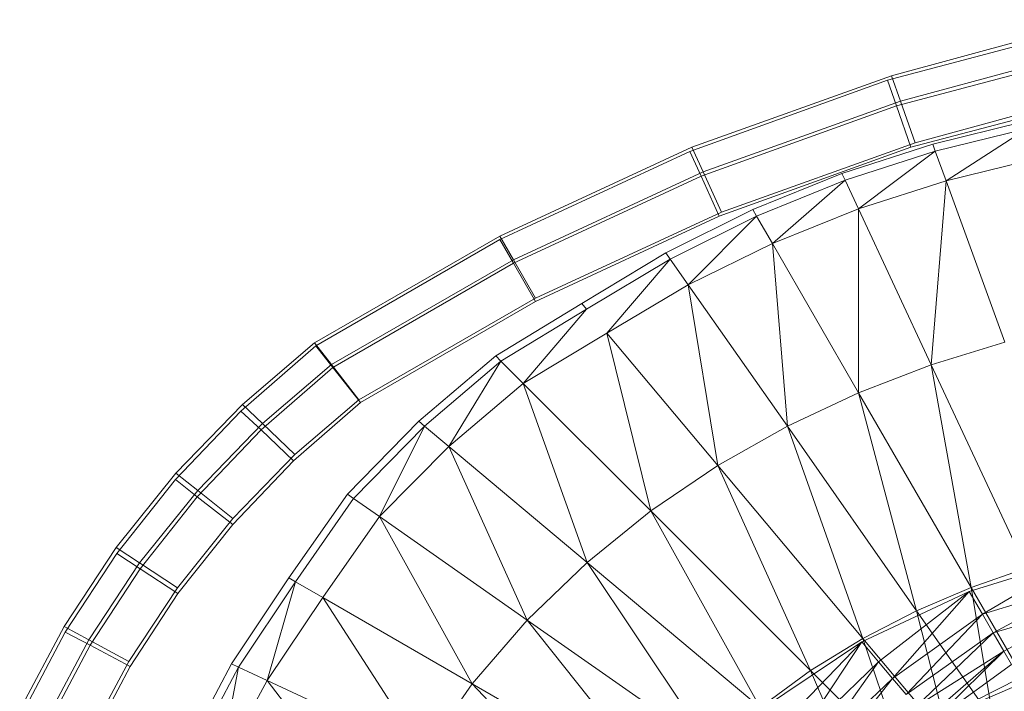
# Model space of a CAD drawing. Header units: metres. Extents: x 391.1 to 427.5, y 12.8 to 28.4.
# Tile 132 of 206: x 406.465 to 406.619, y 27.397 to 27.502. Entities that reach past the tile are written whole.
import ezdxf

# ---------------------------------------------------------------- set-up
doc = ezdxf.new("R2010")
doc.units = ezdxf.units.M
doc.layers.add('A-DETL-____-MBND', color=7, linetype='Continuous', lineweight=18)

# ---------------------------------------------------------------- blocks, each defined once
blk = doc.blocks.new('Family - Inodor PA-152420-03_TEL_P0A')
at = {"layer": 'A-DETL-____-MBND', "color": 253, "true_color": 0xaaaaaa}
for p, q in [((0.15122, 0.3699), (0.18317, 0.37834)), ((0.15122, 0.3699), (0.18317, 0.37834)), ((0.18411, 0.3794), (0.15186, 0.3706)), ((0.18411, 0.3794), (0.15186, 0.3706)), ((0.18512, 0.37527), (0.15326, 0.36659)), ((0.18512, 0.37527), (0.15326, 0.36659)), ((0.15261, 0.36588), (0.18417, 0.37421)), ((0.15261, 0.36588), (0.18417, 0.37421)), ((0.15186, 0.3706), (0.12055, 0.35938)), ((0.15186, 0.3706), (0.12055, 0.35938)), ((0.15186, 0.3706), (0.15326, 0.36659)), ((0.15326, 0.36659), (0.15186, 0.3706)), ((0.12022, 0.35872), (0.15122, 0.3699)), ((0.12022, 0.35872), (0.15122, 0.3699)), ((0.15122, 0.3699), (0.15261, 0.36588)), ((0.15261, 0.36588), (0.15122, 0.3699)), ((0.18578, 0.36754), (0.15485, 0.35938)), ((0.15485, 0.35938), (0.18578, 0.36754)), ((0.18578, 0.36754), (0.15485, 0.35938)), ((0.18578, 0.36754), (0.15485, 0.35938)), ((0.18674, 0.3686), (0.15553, 0.36009)), ((0.18674, 0.3686), (0.15553, 0.36009)), ((0.15326, 0.36659), (0.12232, 0.3555)), ((0.15326, 0.36659), (0.12232, 0.3555)), ((0.15326, 0.36659), (0.15553, 0.36009)), ((0.15553, 0.36009), (0.15326, 0.36659)), ((0.12198, 0.35484), (0.15261, 0.36588)), ((0.12198, 0.35484), (0.15261, 0.36588)), ((0.15261, 0.36588), (0.15485, 0.35938)), ((0.15485, 0.35938), (0.15261, 0.36588)), ((0.1583, 0.35988), (0.1727, 0.36344)), ((0.17301, 0.36229), (0.1587, 0.35877)), ((0.17301, 0.36229), (0.16039, 0.35412)), ((0.15553, 0.36009), (0.12517, 0.34921)), ((0.15553, 0.36009), (0.12517, 0.34921)), ((0.14407, 0.35527), (0.1583, 0.35988)), ((0.1587, 0.35877), (0.1583, 0.35988)), ((0.12055, 0.35938), (0.09041, 0.34544)), ((0.12055, 0.35938), (0.09041, 0.34544)), ((0.09042, 0.34489), (0.12022, 0.35872)), ((0.09042, 0.34489), (0.12022, 0.35872)), ((0.12022, 0.35872), (0.12198, 0.35484)), ((0.12198, 0.35484), (0.12022, 0.35872)), ((0.12055, 0.35938), (0.12232, 0.3555)), ((0.12232, 0.3555), (0.12055, 0.35938)), ((0.15485, 0.35938), (0.12484, 0.34856)), ((0.12484, 0.34856), (0.15485, 0.35938)), ((0.15485, 0.35938), (0.12484, 0.34856)), ((0.15485, 0.35938), (0.12484, 0.34856)), ((0.1587, 0.35877), (0.14458, 0.3542)), ((0.1587, 0.35877), (0.14667, 0.34971)), ((0.16039, 0.35412), (0.1587, 0.35877)), ((0.17429, 0.35751), (0.16039, 0.35412)), ((0.12232, 0.3555), (0.09254, 0.34172)), ((0.12232, 0.3555), (0.09254, 0.34172)), ((0.12232, 0.3555), (0.12517, 0.34921)), ((0.12517, 0.34921), (0.12232, 0.3555)), ((0.1301, 0.3496), (0.14407, 0.35527)), ((0.14458, 0.3542), (0.14407, 0.35527)), ((0.09255, 0.34118), (0.12198, 0.35484)), ((0.09255, 0.34118), (0.12198, 0.35484)), ((0.12198, 0.35484), (0.12484, 0.34856)), ((0.12484, 0.34856), (0.12198, 0.35484)), ((0.14458, 0.3542), (0.13069, 0.34858)), ((0.13316, 0.34429), (0.14458, 0.3542)), ((0.14667, 0.34971), (0.14458, 0.3542)), ((0.16039, 0.35412), (0.14667, 0.34971)), ((0.16039, 0.35412), (0.15807, 0.32526)), ((0.16961, 0.32879), (0.16039, 0.35412)), ((0.12517, 0.34921), (0.09599, 0.33571)), ((0.12517, 0.34921), (0.09599, 0.33571)), ((0.11646, 0.34281), (0.1301, 0.3496)), ((0.13069, 0.34858), (0.1301, 0.3496)), ((0.14667, 0.34971), (0.13316, 0.34429)), ((0.15807, 0.32526), (0.14667, 0.34971)), ((0.14667, 0.34971), (0.14668, 0.32087)), ((0.12484, 0.34856), (0.09601, 0.33517)), ((0.09601, 0.33517), (0.12484, 0.34856)), ((0.12484, 0.34856), (0.09601, 0.33517)), ((0.12484, 0.34856), (0.09601, 0.33517)), ((0.13069, 0.34858), (0.11714, 0.34184)), ((0.11998, 0.33779), (0.13069, 0.34858)), ((0.13316, 0.34429), (0.13069, 0.34858)), ((0.09041, 0.34544), (0.06135, 0.32867)), ((0.09041, 0.34544), (0.06135, 0.32867)), ((0.06155, 0.32822), (0.09042, 0.34489)), ((0.06155, 0.32822), (0.09042, 0.34489)), ((0.09041, 0.34544), (0.09254, 0.34172)), ((0.09254, 0.34172), (0.09041, 0.34544)), ((0.09042, 0.34489), (0.09255, 0.34118)), ((0.09255, 0.34118), (0.09042, 0.34489)), ((0.10326, 0.33489), (0.11646, 0.34281)), ((0.11714, 0.34184), (0.11646, 0.34281)), ((0.13316, 0.34429), (0.11998, 0.33779)), ((0.14668, 0.32087), (0.13316, 0.34429)), ((0.13316, 0.34429), (0.13551, 0.31561)), ((0.09254, 0.34172), (0.06401, 0.32527)), ((0.09254, 0.34172), (0.06401, 0.32527)), ((0.09254, 0.34172), (0.09599, 0.33571)), ((0.09599, 0.33571), (0.09254, 0.34172)), ((0.11714, 0.34184), (0.10402, 0.33399)), ((0.1072, 0.3302), (0.11714, 0.34184)), ((0.11998, 0.33779), (0.11714, 0.34184)), ((0.06423, 0.32483), (0.09255, 0.34118)), ((0.06423, 0.32483), (0.09255, 0.34118)), ((0.09255, 0.34118), (0.09601, 0.33517)), ((0.09601, 0.33517), (0.09255, 0.34118)), ((0.11998, 0.33779), (0.1072, 0.3302)), ((0.13551, 0.31561), (0.11998, 0.33779)), ((0.11998, 0.33779), (0.12462, 0.30944)), ((0.09599, 0.33571), (0.06832, 0.31975)), ((0.09599, 0.33571), (0.06832, 0.31975)), ((0.09601, 0.33517), (0.06857, 0.31933)), ((0.06857, 0.31933), (0.09601, 0.33517)), ((0.09601, 0.33517), (0.06857, 0.31933)), ((0.09601, 0.33517), (0.06857, 0.31933)), ((0.08977, 0.32667), (0.10326, 0.33489)), ((0.10402, 0.33399), (0.0906, 0.32583)), ((0.0941, 0.32233), (0.10402, 0.33399)), ((0.10402, 0.33399), (0.10326, 0.33489)), ((0.1072, 0.3302), (0.0941, 0.32233)), ((0.12462, 0.30944), (0.1072, 0.3302)), ((0.1072, 0.3302), (0.11411, 0.30232)), ((0.04983, 0.318), (0.06155, 0.32822)), ((0.04983, 0.318), (0.06155, 0.32822)), ((0.06135, 0.32867), (0.05007, 0.31904)), ((0.06135, 0.32867), (0.05007, 0.31904)), ((0.06135, 0.32867), (0.06401, 0.32527)), ((0.06401, 0.32527), (0.06135, 0.32867)), ((0.06155, 0.32822), (0.06423, 0.32483)), ((0.06423, 0.32483), (0.06155, 0.32822)), ((0.16961, 0.32879), (0.15807, 0.32526)), ((0.07772, 0.31638), (0.08977, 0.32667)), ((0.0906, 0.32583), (0.07863, 0.31562)), ((0.08242, 0.31244), (0.0906, 0.32583)), ((0.0906, 0.32583), (0.08977, 0.32667)), ((0.0941, 0.32233), (0.0906, 0.32583)), ((0.05299, 0.31502), (0.06423, 0.32483)), ((0.05299, 0.31502), (0.06423, 0.32483)), ((0.06401, 0.32527), (0.0532, 0.31603)), ((0.06401, 0.32527), (0.0532, 0.31603)), ((0.06401, 0.32527), (0.06832, 0.31975)), ((0.06832, 0.31975), (0.06401, 0.32527)), ((0.06423, 0.32483), (0.06857, 0.31933)), ((0.06857, 0.31933), (0.06423, 0.32483)), ((0.15807, 0.32526), (0.14668, 0.32087)), ((0.17296, 0.29333), (0.15807, 0.32526)), ((0.15807, 0.32526), (0.16433, 0.29031)), ((0.0941, 0.32233), (0.08242, 0.31244)), ((0.11411, 0.30232), (0.0941, 0.32233)), ((0.0941, 0.32233), (0.1041, 0.29424)), ((0.06832, 0.31975), (0.05827, 0.31117)), ((0.06832, 0.31975), (0.05827, 0.31117)), ((0.14668, 0.32087), (0.13551, 0.31561)), ((0.16433, 0.29031), (0.14668, 0.32087)), ((0.14668, 0.32087), (0.15578, 0.28666)), ((0.05007, 0.31904), (0.03963, 0.30823)), ((0.05007, 0.31904), (0.03963, 0.30823)), ((0.05007, 0.31904), (0.0532, 0.31603)), ((0.0532, 0.31603), (0.05007, 0.31904)), ((0.06857, 0.31933), (0.05809, 0.31019)), ((0.05809, 0.31019), (0.06857, 0.31933)), ((0.06857, 0.31933), (0.05809, 0.31019)), ((0.06857, 0.31933), (0.05809, 0.31019)), ((0.03955, 0.30725), (0.04983, 0.318)), ((0.03955, 0.30725), (0.04983, 0.318)), ((0.04983, 0.318), (0.05299, 0.31502)), ((0.05299, 0.31502), (0.04983, 0.318)), ((0.04298, 0.30455), (0.05299, 0.31502)), ((0.04298, 0.30455), (0.05299, 0.31502)), ((0.0532, 0.31603), (0.04304, 0.30551)), ((0.0532, 0.31603), (0.04304, 0.30551)), ((0.05299, 0.31502), (0.05809, 0.31019)), ((0.05809, 0.31019), (0.05299, 0.31502)), ((0.0532, 0.31603), (0.05827, 0.31117)), ((0.05827, 0.31117), (0.0532, 0.31603)), ((0.06652, 0.30494), (0.07772, 0.31638)), ((0.07863, 0.31562), (0.06749, 0.30427)), ((0.07154, 0.30143), (0.07863, 0.31562)), ((0.07863, 0.31562), (0.07772, 0.31638)), ((0.08242, 0.31244), (0.07863, 0.31562)), ((0.13551, 0.31561), (0.12462, 0.30944)), ((0.15578, 0.28666), (0.13551, 0.31561)), ((0.13551, 0.31561), (0.14737, 0.28232)), ((0.08242, 0.31244), (0.07154, 0.30143)), ((0.1041, 0.29424), (0.08242, 0.31244)), ((0.08242, 0.31244), (0.09472, 0.2852)), ((0.05827, 0.31117), (0.04857, 0.30112)), ((0.05827, 0.31117), (0.04857, 0.30112)), ((0.05809, 0.31019), (0.04853, 0.30018)), ((0.04853, 0.30018), (0.05809, 0.31019)), ((0.05809, 0.31019), (0.04853, 0.30018)), ((0.05809, 0.31019), (0.04853, 0.30018)), ((0.12462, 0.30944), (0.11411, 0.30232)), ((0.14737, 0.28232), (0.12462, 0.30944)), ((0.12462, 0.30944), (0.13916, 0.27727)), ((0.03963, 0.30823), (0.03028, 0.29658)), ((0.03963, 0.30823), (0.03028, 0.29658)), ((0.03963, 0.30823), (0.04304, 0.30551)), ((0.04304, 0.30551), (0.03963, 0.30823)), ((0.03034, 0.29566), (0.03955, 0.30725)), ((0.03034, 0.29566), (0.03955, 0.30725)), ((0.03955, 0.30725), (0.04298, 0.30455)), ((0.04298, 0.30455), (0.03955, 0.30725)), ((0.04304, 0.30551), (0.03394, 0.29417)), ((0.04304, 0.30551), (0.03394, 0.29417)), ((0.03401, 0.29326), (0.04298, 0.30455)), ((0.03401, 0.29326), (0.04298, 0.30455)), ((0.04298, 0.30455), (0.04853, 0.30018)), ((0.04853, 0.30018), (0.04298, 0.30455)), ((0.04304, 0.30551), (0.04857, 0.30112)), ((0.04857, 0.30112), (0.04304, 0.30551)), ((0.05734, 0.29181), (0.06652, 0.30494)), ((0.06749, 0.30427), (0.05837, 0.29122)), ((0.06749, 0.30427), (0.06652, 0.30494)), ((0.07154, 0.30143), (0.06749, 0.30427)), ((0.04857, 0.30112), (0.03987, 0.29028)), ((0.04857, 0.30112), (0.03987, 0.29028)), ((0.07154, 0.30143), (0.06265, 0.28875)), ((0.09472, 0.2852), (0.07154, 0.30143)), ((0.07154, 0.30143), (0.0861, 0.27521)), ((0.11411, 0.30232), (0.1041, 0.29424)), ((0.13916, 0.27727), (0.11411, 0.30232)), ((0.11411, 0.30232), (0.13124, 0.27147)), ((0.04853, 0.30018), (0.03995, 0.28939)), ((0.03995, 0.28939), (0.04853, 0.30018)), ((0.04853, 0.30018), (0.03995, 0.28939)), ((0.04853, 0.30018), (0.03995, 0.28939)), ((0.03028, 0.29658), (0.0221, 0.28418)), ((0.03028, 0.29658), (0.0221, 0.28418)), ((0.03028, 0.29658), (0.03394, 0.29417)), ((0.03394, 0.29417), (0.03028, 0.29658)), ((0.02228, 0.28332), (0.03034, 0.29566)), ((0.02228, 0.28332), (0.03034, 0.29566)), ((0.03034, 0.29566), (0.03401, 0.29326)), ((0.03401, 0.29326), (0.03034, 0.29566)), ((0.18124, 0.29507), (0.16404, 0.28969)), ((0.18124, 0.29507), (0.16609, 0.28614)), ((0.18124, 0.29507), (0.16609, 0.28614)), ((0.03394, 0.29417), (0.02597, 0.28209)), ((0.03394, 0.29417), (0.02597, 0.28209)), ((0.03394, 0.29417), (0.03987, 0.29028)), ((0.03987, 0.29028), (0.03394, 0.29417)), ((0.1041, 0.29424), (0.09472, 0.2852)), ((0.13124, 0.27147), (0.1041, 0.29424)), ((0.1041, 0.29424), (0.12373, 0.26489)), ((0.02616, 0.28125), (0.03401, 0.29326)), ((0.02616, 0.28125), (0.03401, 0.29326)), ((0.03401, 0.29326), (0.03995, 0.28939)), ((0.03995, 0.28939), (0.03401, 0.29326)), ((0.17296, 0.29333), (0.16433, 0.29031)), ((0.03987, 0.29028), (0.03224, 0.27872)), ((0.03987, 0.29028), (0.03224, 0.27872)), ((0.04836, 0.27833), (0.05734, 0.29181)), ((0.05837, 0.29122), (0.04943, 0.27783)), ((0.05392, 0.27574), (0.05837, 0.29122)), ((0.05837, 0.29122), (0.05734, 0.29181)), ((0.06265, 0.28875), (0.05837, 0.29122)), ((0.16433, 0.29031), (0.15578, 0.28666)), ((0.17482, 0.27214), (0.16433, 0.29031)), ((0.16433, 0.29031), (0.16785, 0.26942)), ((0.18265, 0.29122), (0.16609, 0.28614)), ((0.18265, 0.29122), (0.16609, 0.28614)), ((0.18265, 0.29122), (0.1678, 0.28318)), ((0.18265, 0.29122), (0.1678, 0.28318)), ((0.03995, 0.28939), (0.03245, 0.27791)), ((0.03245, 0.27791), (0.03995, 0.28939)), ((0.03995, 0.28939), (0.03245, 0.27791)), ((0.03995, 0.28939), (0.03245, 0.27791)), ((0.06265, 0.28875), (0.05392, 0.27574)), ((0.0861, 0.27521), (0.06265, 0.28875)), ((0.06265, 0.28875), (0.07843, 0.26431)), ((0.16404, 0.28969), (0.14719, 0.28178)), ((0.16404, 0.28969), (0.14982, 0.27864)), ((0.16404, 0.28969), (0.14982, 0.27864)), ((0.16404, 0.28969), (0.15202, 0.27602)), ((0.16404, 0.28969), (0.15202, 0.27602)), ((0.16609, 0.28614), (0.16404, 0.28969)), ((0.16404, 0.28969), (0.16609, 0.28614)), ((0.18381, 0.28801), (0.1678, 0.28318)), ((0.18381, 0.28801), (0.1678, 0.28318)), ((0.18381, 0.28801), (0.16944, 0.28034)), ((0.18381, 0.28801), (0.16944, 0.28034)), ((0.15578, 0.28666), (0.14737, 0.28232)), ((0.16609, 0.28614), (0.15202, 0.27602)), ((0.16609, 0.28614), (0.15202, 0.27602)), ((0.16609, 0.28614), (0.15413, 0.27351)), ((0.16609, 0.28614), (0.15413, 0.27351)), ((0.16785, 0.26942), (0.15578, 0.28666)), ((0.15578, 0.28666), (0.16093, 0.26617)), ((0.1678, 0.28318), (0.16609, 0.28614)), ((0.16609, 0.28614), (0.1678, 0.28318)), ((0.0221, 0.28418), (0.01513, 0.27111)), ((0.0221, 0.28418), (0.01513, 0.27111)), ((0.0221, 0.28418), (0.02597, 0.28209)), ((0.02597, 0.28209), (0.0221, 0.28418)), ((0.09472, 0.2852), (0.0861, 0.27521)), ((0.12373, 0.26489), (0.09472, 0.2852)), ((0.09472, 0.2852), (0.11674, 0.25752)), ((0.01542, 0.27034), (0.02228, 0.28332)), ((0.01542, 0.27034), (0.02228, 0.28332)), ((0.02228, 0.28332), (0.02616, 0.28125)), ((0.02616, 0.28125), (0.02228, 0.28332)), ((0.1678, 0.28318), (0.15413, 0.27351)), ((0.1678, 0.28318), (0.15413, 0.27351)), ((0.1678, 0.28318), (0.15569, 0.27164)), ((0.1678, 0.28318), (0.15569, 0.27164)), ((0.16944, 0.28034), (0.1678, 0.28318)), ((0.1678, 0.28318), (0.16944, 0.28034)), ((0.02597, 0.28209), (0.01919, 0.26938)), ((0.02597, 0.28209), (0.01919, 0.26938)), ((0.01948, 0.26861), (0.02616, 0.28125)), ((0.01948, 0.26861), (0.02616, 0.28125)), ((0.02597, 0.28209), (0.03224, 0.27872)), ((0.03224, 0.27872), (0.02597, 0.28209)), ((0.02616, 0.28125), (0.03245, 0.27791)), ((0.03245, 0.27791), (0.02616, 0.28125)), ((0.14719, 0.28178), (0.13114, 0.27102)), ((0.14719, 0.28178), (0.13428, 0.26839)), ((0.14719, 0.28178), (0.13428, 0.26839)), ((0.14719, 0.28178), (0.1369, 0.26619)), ((0.14719, 0.28178), (0.1369, 0.26619)), ((0.14737, 0.28232), (0.13916, 0.27727)), ((0.14982, 0.27864), (0.14719, 0.28178)), ((0.14719, 0.28178), (0.14982, 0.27864)), ((0.16093, 0.26617), (0.14737, 0.28232)), ((0.14737, 0.28232), (0.1541, 0.26233)), ((0.16944, 0.28034), (0.15569, 0.27164)), ((0.16944, 0.28034), (0.15569, 0.27164)), ((0.16944, 0.28034), (0.15727, 0.26976)), ((0.16944, 0.28034), (0.15727, 0.26976)), ((0.16944, 0.28034), (0.15796, 0.26903)), ((0.16944, 0.28034), (0.15796, 0.26903)), ((0.17066, 0.27823), (0.16944, 0.28034)), ((0.16944, 0.28034), (0.17066, 0.27823)), ((0.03224, 0.27872), (0.02575, 0.26656)), ((0.03224, 0.27872), (0.02575, 0.26656)), ((0.04072, 0.2639), (0.04836, 0.27833)), ((0.04943, 0.27783), (0.04836, 0.27833)), ((0.14982, 0.27864), (0.1369, 0.26619)), ((0.14982, 0.27864), (0.1369, 0.26619)), ((0.14982, 0.27864), (0.13941, 0.26408)), ((0.14982, 0.27864), (0.13941, 0.26408)), ((0.15202, 0.27602), (0.14982, 0.27864)), ((0.14982, 0.27864), (0.15202, 0.27602)), ((0.17066, 0.27823), (0.15796, 0.26903)), ((0.17066, 0.27823), (0.15796, 0.26903)), ((0.03245, 0.27791), (0.02606, 0.26582)), ((0.02606, 0.26582), (0.03245, 0.27791)), ((0.03245, 0.27791), (0.02606, 0.26582)), ((0.03245, 0.27791), (0.02606, 0.26582)), ((0.04943, 0.27783), (0.04183, 0.2635)), ((0.04648, 0.2618), (0.04943, 0.27783)), ((0.05392, 0.27574), (0.04943, 0.27783)), ((0.13916, 0.27727), (0.13124, 0.27147)), ((0.1541, 0.26233), (0.13916, 0.27727)), ((0.13916, 0.27727), (0.14744, 0.25788)), ((0.05392, 0.27574), (0.04648, 0.2618)), ((0.07843, 0.26431), (0.05392, 0.27574)), ((0.07185, 0.25257), (0.05392, 0.27574)), ((0.0861, 0.27521), (0.07843, 0.26431)), ((0.11674, 0.25752), (0.0861, 0.27521)), ((0.0861, 0.27521), (0.11043, 0.24938)), ((0.15202, 0.27602), (0.13941, 0.26408)), ((0.15202, 0.27602), (0.13941, 0.26408)), ((0.15202, 0.27602), (0.14128, 0.26252)), ((0.15202, 0.27602), (0.14128, 0.26252)), ((0.15413, 0.27351), (0.15202, 0.27602)), ((0.15202, 0.27602), (0.15413, 0.27351)), ((0.17234, 0.27532), (0.15785, 0.26907)), ((0.17189, 0.27611), (0.15796, 0.26903)), ((0.17189, 0.27611), (0.15796, 0.26903))]:
    blk.add_line(p, q, dxfattribs=at)
blk = doc.blocks.new('LONDR55-XX_ZZ-ARQ-CAA-M3D-Londres55_ifc-1-03_TEL_P0A')
at = {"layer": 'A-DETL-____-MBND', "color": 253, "lineweight": 18, "true_color": 0xaaaaaa}
blk.add_blockref('Family - Inodor PA-152420-03_TEL_P0A', (406.44946, 27.12274), dxfattribs=at)

msp = doc.modelspace()

# ---------------------------------------------------------------- block references
at = {"lineweight": 5}
msp.add_blockref('LONDR55-XX_ZZ-ARQ-CAA-M3D-Londres55_ifc-1-03_TEL_P0A', (0, 0), dxfattribs=at)

doc.saveas('drawing.dxf')
